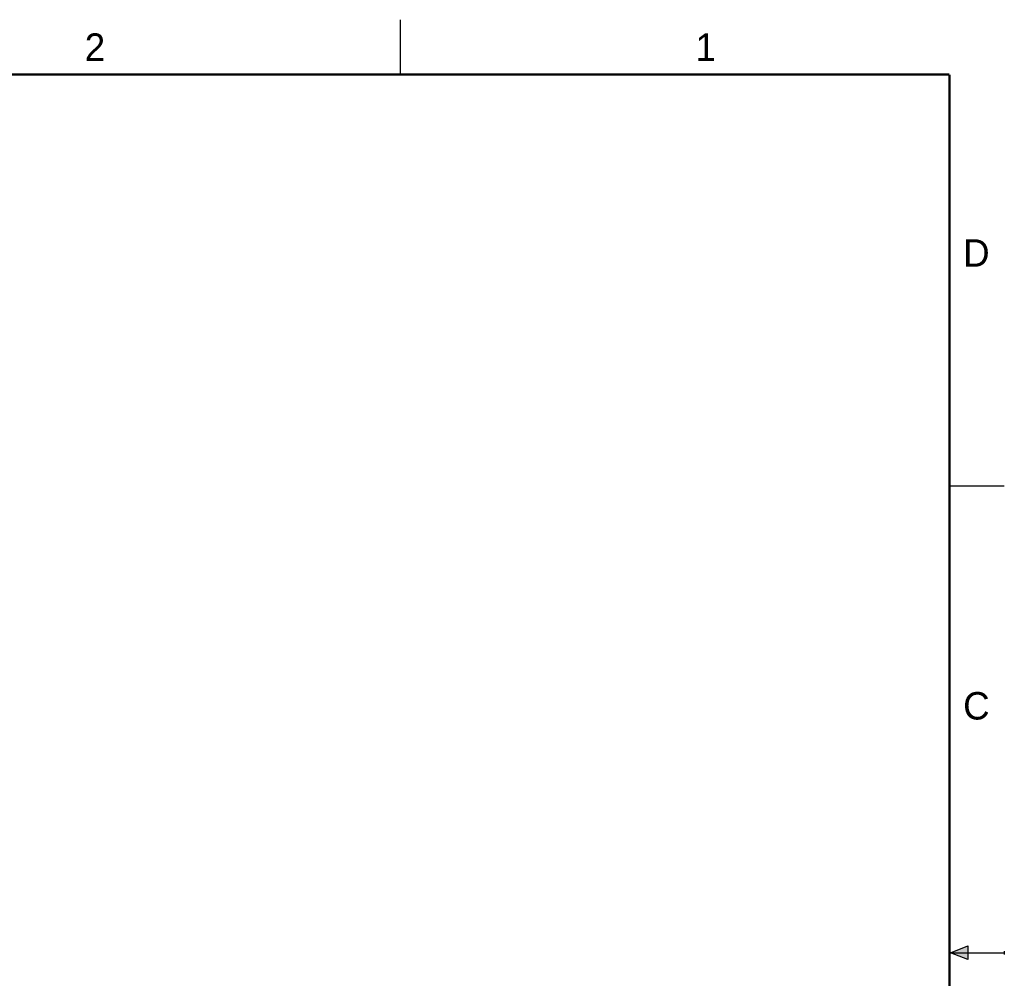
# Model space of a CAD drawing. Header units: inches. Extents: x 0 to 22, y 0 to 17.
# Tile 12 of 12: x 13 to 22, y 8.3 to 17. Entities that reach past the tile are written whole.
import ezdxf

# ---------------------------------------------------------------- set-up
doc = ezdxf.new("R2010")
doc.units = ezdxf.units.IN
doc.header["$LTSCALE"] = 1.21
doc.header["$MEASUREMENT"] = 0
doc.layers.get('0').update_dxf_attribs({"linetype": 'CONTINUOUS'})
doc.styles.get("Standard").update_dxf_attribs({"font": 'txt', "width": 0.8})

msp = doc.modelspace()

# ---------------------------------------------------------------- hatches: boundary and pattern name
at = {"linetype": 'CONTINUOUS'}
msp.add_hatch(color=2, dxfattribs=at).paths.add_polyline_path([(21.6663, 8.5625), (21.6663, 8.4375), (21.51, 8.5)])

# ---------------------------------------------------------------- linework, layer by layer
at = {"color": 2, "linetype": 'CONTINUOUS'}
for p, q in [((16.5, 16.5), (16.5, 17)), ((22, 12.75), (21.5, 12.75)), ((21.51, 8.5), (21.6663, 8.5625)), ((21.6663, 8.5625), (21.6663, 8.4375)), ((21.51, 8.5), (22, 8.5)), ((21.6663, 8.4375), (21.51, 8.5)), ((22, 8.515), (22, 8.485))]:
    msp.add_line(p, q, dxfattribs=at)
at = {"color": 7, "linetype": 'CONTINUOUS', "const_width": 0.02}
for points in [[(21.5, 16.5), (0.5, 16.5)], [(21.5, 0.5), (21.5, 16.5)]]:
    msp.add_lwpolyline(points, dxfattribs=at)

# ---------------------------------------------------------------- texts
at = {"color": 2, "linetype": 'CONTINUOUS'}
for s, p in [('2', (13.625, 16.625)), ('1', (19.1875, 16.625)), ('D', (21.625, 14.75)), ('C', (21.625, 10.625))]:
    msp.add_text(s, height=0.25, dxfattribs=at).set_placement(p)

doc.saveas('drawing.dxf')
